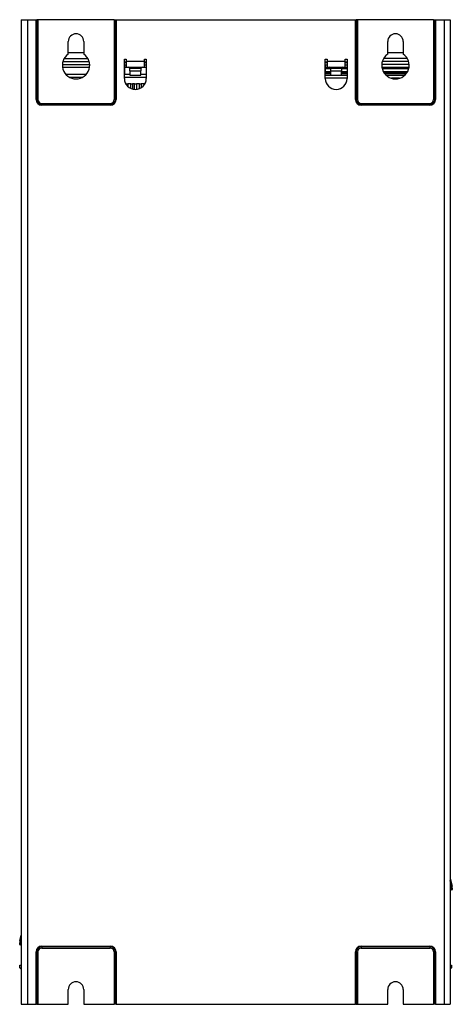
# Model space of a CAD drawing. Header units: millimetres. Extents: x 156 to 887, y -58 to 920.
# Tile 66 of 118: x 156 to 274, y 304 to 574. Entities that reach past the tile are written whole.
import ezdxf

# ---------------------------------------------------------------- set-up
doc = ezdxf.new("R2010")
doc.units = ezdxf.units.MM

msp = doc.modelspace()

# ---------------------------------------------------------------- linework, layer by layer
at = {"color": 7, "linetype": 'Continuous', "lineweight": 25}
for p, q in [((156.32, 574.47), (156.32, 304.47)), ((156.32, 574.47), (158.03, 574.47)), ((158.03, 574.47), (158.03, 304.47)), ((158.03, 574.47), (160.36, 574.47)), ((160.36, 552.59), (160.36, 574.47)), ((160.36, 574.47), (160.54, 574.47)), ((160.54, 574.47), (160.54, 552.59)), ((160.89, 574.47), (160.54, 574.47)), ((160.89, 574.47), (160.89, 552.59)), ((181.76, 574.47), (160.89, 574.47)), ((181.76, 574.47), (181.76, 552.59)), ((181.76, 574.47), (182.11, 574.47)), ((182.11, 552.59), (182.11, 574.47)), ((182.11, 574.47), (182.29, 574.47)), ((182.29, 574.47), (182.29, 552.59)), ((182.29, 574.47), (247.86, 574.47)), ((247.86, 552.59), (247.86, 574.47)), ((247.86, 574.47), (248.04, 574.47)), ((248.04, 574.47), (248.04, 552.59)), ((248.39, 574.47), (248.04, 574.47)), ((248.39, 574.47), (248.39, 552.59)), ((269.26, 574.47), (248.39, 574.47)), ((269.26, 574.47), (269.26, 552.59)), ((269.26, 574.47), (269.61, 574.47)), ((269.61, 552.59), (269.61, 574.47)), ((269.61, 574.47), (269.79, 574.47)), ((269.79, 574.47), (269.79, 552.59)), ((269.79, 574.47), (272.12, 574.47)), ((272.12, 574.47), (272.12, 304.47)), ((272.12, 574.47), (273.82, 574.47)), ((273.82, 574.47), (273.82, 304.47)), ((169.2, 565.06), (169.2, 568.47)), ((173.45, 568.47), (173.45, 565.06)), ((256.7, 565.06), (256.7, 568.47)), ((260.95, 568.47), (260.95, 565.06)), ((173.45, 565.36), (169.2, 565.36)), ((260.95, 565.36), (256.7, 565.36)), ((167.58, 562.17), (175.07, 562.17)), ((167.71, 562.97), (174.94, 562.97)), ((167.72, 563.02), (174.92, 563.02)), ((168.06, 563.82), (174.59, 563.82)), ((184.57, 563.67), (185.07, 563.67)), ((184.57, 558.34), (184.57, 563.67)), ((184.59, 563.6), (185.07, 563.6)), ((184.59, 562.02), (184.59, 563.6)), ((184.59, 562.9), (185.07, 562.9)), ((184.59, 562.75), (185.07, 562.75)), ((184.59, 562.05), (185.07, 562.05)), ((184.59, 562.02), (184.59, 559.52)), ((185.07, 563.67), (185.07, 563.12)), ((185.07, 563.12), (190.07, 563.12)), ((185.07, 563.12), (185.07, 561.42)), ((190.07, 563.67), (190.57, 563.67)), ((190.07, 563.12), (190.07, 563.67)), ((190.07, 563.6), (190.57, 563.6)), ((190.07, 561.42), (190.07, 563.12)), ((190.07, 562.9), (190.57, 562.9)), ((190.07, 562.75), (190.57, 562.75)), ((190.07, 562.05), (190.57, 562.05)), ((190.57, 563.67), (190.57, 558.34)), ((239.57, 563.67), (240.07, 563.67)), ((239.57, 558.34), (239.57, 563.67)), ((239.59, 563.6), (240.07, 563.6)), ((239.59, 562.02), (239.59, 563.6)), ((239.59, 562.9), (240.07, 562.9)), ((239.59, 562.75), (240.07, 562.75)), ((239.59, 562.05), (240.07, 562.05)), ((239.59, 562.02), (239.59, 559.52)), ((240.07, 563.67), (240.07, 563.12)), ((240.07, 563.12), (245.07, 563.12)), ((240.07, 563.12), (240.07, 561.42)), ((245.07, 563.67), (245.57, 563.67)), ((245.07, 563.12), (245.07, 563.67)), ((245.07, 563.6), (245.57, 563.6)), ((245.07, 561.42), (245.07, 563.12)), ((245.07, 562.9), (245.57, 562.9)), ((245.07, 562.75), (245.57, 562.75)), ((245.07, 562.05), (245.57, 562.05)), ((245.57, 563.67), (245.57, 558.34)), ((262.57, 562.17), (255.08, 562.17)), ((262.44, 562.97), (255.21, 562.97)), ((262.42, 563.02), (255.22, 563.02)), ((262.09, 563.82), (255.56, 563.82)), ((175.03, 561.38), (167.62, 561.38)), ((168.49, 559.52), (174.16, 559.52)), ((184.59, 559.52), (184.57, 559.52)), ((185.88, 561.38), (184.59, 561.38)), ((184.59, 559.52), (186.07, 559.52)), ((185.07, 561.42), (190.07, 561.42)), ((186, 561.17), (186, 560.41)), ((186, 560.41), (189.15, 560.41)), ((186.07, 560.41), (186.07, 559.28)), ((186.07, 559.28), (189.07, 559.28)), ((189.07, 559.28), (189.07, 560.41)), ((189.07, 559.52), (190.57, 559.52)), ((189.15, 560.41), (189.15, 561.17)), ((190.57, 561.38), (189.27, 561.38)), ((239.59, 559.52), (239.57, 559.52)), ((245.57, 559.14), (239.57, 559.14)), ((240.88, 561.38), (239.59, 561.38)), ((241, 561.02), (239.59, 561.02)), ((241.07, 560.17), (239.59, 560.17)), ((241.07, 559.86), (239.59, 559.86)), ((240.07, 561.42), (245.07, 561.42)), ((241, 561.17), (241, 560.41)), ((241, 560.41), (244.15, 560.41)), ((241.07, 560.41), (241.07, 559.28)), ((241.07, 559.28), (244.07, 559.28)), ((244.07, 559.28), (244.07, 560.41)), ((245.57, 560.17), (244.07, 560.17)), ((245.57, 559.86), (244.07, 559.86)), ((244.15, 560.41), (244.15, 561.17)), ((245.57, 561.02), (244.15, 561.02)), ((245.57, 561.38), (244.27, 561.38)), ((262.53, 561.38), (255.12, 561.38)), ((262.45, 561.02), (255.2, 561.02)), ((262.11, 560.17), (255.54, 560.17)), ((261.93, 559.86), (255.72, 559.86)), ((261.29, 559.14), (256.36, 559.14)), ((169.54, 558.67), (173.11, 558.67)), ((184.57, 558.67), (190.57, 558.67)), ((184.99, 556.86), (184.97, 556.86)), ((184.99, 556.86), (185.49, 556.86)), ((186.32, 556.86), (185.49, 556.86)), ((186.32, 556.86), (186.82, 556.86)), ((187.34, 556.86), (186.82, 556.86)), ((187.34, 556.86), (187.84, 556.86)), ((188.67, 556.86), (187.84, 556.86)), ((188.67, 556.86), (189.17, 556.86)), ((190.18, 556.86), (189.17, 556.86)), ((245.57, 558.39), (239.57, 558.39)), ((259.94, 558.39), (257.71, 558.39)), ((160.36, 552.59), (160.54, 552.59)), ((160.54, 552.59), (160.89, 552.59)), ((161.95, 551.18), (161.95, 551.53)), ((161.95, 551.53), (180.7, 551.53)), ((161.95, 551.18), (180.7, 551.18)), ((161.95, 551), (161.95, 551.18)), ((180.7, 551), (161.95, 551)), ((180.7, 551.18), (180.7, 551.53)), ((180.7, 551), (180.7, 551.18)), ((182.11, 552.59), (181.76, 552.59)), ((182.29, 552.59), (182.11, 552.59)), ((247.86, 552.59), (248.04, 552.59)), ((248.04, 552.59), (248.39, 552.59)), ((249.45, 551.18), (249.45, 551.53)), ((249.45, 551.53), (268.2, 551.53)), ((249.45, 551.18), (268.2, 551.18)), ((249.45, 551), (249.45, 551.18)), ((268.2, 551), (249.45, 551)), ((268.2, 551.18), (268.2, 551.53)), ((268.2, 551), (268.2, 551.18)), ((269.61, 552.59), (269.26, 552.59)), ((269.79, 552.59), (269.61, 552.59)), ((273.82, 338.96), (274.32, 336.91)), ((274.26, 335.82), (273.82, 335.82)), ((274.32, 336.91), (274.2, 336.89)), ((274.26, 336.22), (274.26, 336.31)), ((274.26, 336.31), (274.39, 336.31)), ((274.26, 335.82), (274.26, 336.22)), ((274.26, 336.22), (274.39, 336.22)), ((274.39, 336.22), (274.38, 335.94)), ((274.39, 336.31), (274.39, 336.22)), ((155.89, 321.14), (155.89, 321.33)), ((155.89, 321.33), (156.02, 321.33)), ((155.96, 321.94), (156.32, 323.44)), ((155.96, 321.94), (156.08, 321.91)), ((156.02, 321.33), (156.02, 321.14)), ((155.9, 320.86), (155.89, 321.14)), ((155.89, 321.14), (156.02, 321.14)), ((156.02, 321.14), (156.02, 320.74)), ((156.32, 320.74), (156.02, 320.74)), ((160.36, 304.47), (160.36, 318.84)), ((160.54, 318.84), (160.36, 318.84)), ((160.54, 318.84), (160.89, 318.84)), ((160.54, 318.84), (160.54, 304.47)), ((160.89, 318.84), (160.89, 304.47)), ((161.95, 320.26), (161.95, 320.43)), ((161.95, 320.43), (180.7, 320.43)), ((161.95, 320.26), (161.95, 319.9)), ((180.7, 320.26), (161.95, 320.26)), ((161.95, 319.9), (180.7, 319.9)), ((180.7, 320.26), (180.7, 320.43)), ((180.7, 320.26), (180.7, 319.9)), ((181.76, 318.84), (181.76, 304.47)), ((182.11, 318.84), (181.76, 318.84)), ((182.11, 304.47), (182.11, 318.84)), ((182.11, 318.84), (182.29, 318.84)), ((182.29, 318.84), (182.29, 304.47)), ((247.86, 304.47), (247.86, 318.84)), ((248.04, 318.84), (247.86, 318.84)), ((248.04, 318.84), (248.39, 318.84)), ((248.04, 318.84), (248.04, 304.47)), ((248.39, 318.84), (248.39, 304.47)), ((249.45, 320.26), (249.45, 320.43)), ((249.45, 320.43), (268.2, 320.43)), ((249.45, 320.26), (249.45, 319.9)), ((268.2, 320.26), (249.45, 320.26)), ((249.45, 319.9), (268.2, 319.9)), ((268.2, 320.26), (268.2, 320.43)), ((268.2, 320.26), (268.2, 319.9)), ((269.26, 318.84), (269.26, 304.47)), ((269.61, 318.84), (269.26, 318.84)), ((269.61, 304.47), (269.61, 318.84)), ((269.61, 318.84), (269.79, 318.84)), ((269.79, 318.84), (269.79, 304.47)), ((155.94, 315.22), (156.32, 315.22)), ((155.94, 314.47), (155.94, 315.22)), ((155.94, 314.47), (156.32, 314.47)), ((155.94, 314.47), (156.32, 314.09)), ((273.82, 315.22), (274.21, 315.22)), ((273.82, 314.47), (274.21, 314.47)), ((274.21, 314.47), (273.82, 314.09)), ((274.21, 315.22), (274.21, 314.47)), ((169.17, 304.47), (169.17, 308.5)), ((173.45, 308.5), (173.45, 304.47)), ((256.71, 304.47), (256.71, 308.5)), ((260.96, 308.5), (260.96, 304.47)), ((156.32, 304.47), (158.03, 304.47)), ((158.03, 304.47), (160.36, 304.47)), ((160.54, 304.47), (160.36, 304.47)), ((160.54, 304.47), (160.89, 304.47)), ((160.89, 304.47), (169.17, 304.47)), ((173.45, 304.47), (181.76, 304.47)), ((182.11, 304.47), (181.76, 304.47)), ((182.29, 304.47), (182.11, 304.47)), ((182.29, 304.47), (247.86, 304.47)), ((248.04, 304.47), (247.86, 304.47)), ((248.04, 304.47), (248.39, 304.47)), ((248.39, 304.47), (256.71, 304.47)), ((260.96, 304.47), (269.26, 304.47)), ((269.61, 304.47), (269.26, 304.47)), ((269.79, 304.47), (269.61, 304.47)), ((269.79, 304.47), (272.12, 304.47)), ((272.12, 304.47), (273.82, 304.47))]:
    msp.add_line(p, q, dxfattribs=at)
at = {"color": 8, "linetype": 'Continuous', "lineweight": 25}
for p, q in [((184.57, 562.02), (184.59, 562.02)), ((239.57, 562.02), (239.59, 562.02)), ((186, 561.17), (189.15, 561.17)), ((241.07, 559.64), (239.59, 559.64)), ((241, 561.17), (244.15, 561.17)), ((245.57, 559.64), (244.07, 559.64)), ((261.76, 559.64), (255.89, 559.64)), ((184.99, 556.82), (184.99, 556.86)), ((185.49, 556.86), (185.49, 556.19)), ((186.32, 555.62), (186.32, 556.86)), ((186.82, 556.86), (186.82, 555.44)), ((187.34, 555.35), (187.34, 556.86)), ((187.84, 556.86), (187.84, 555.35)), ((188.67, 555.55), (188.67, 556.86)), ((189.17, 556.86), (189.17, 555.8)), ((274.2, 336.89), (273.82, 338.43)), ((273.82, 336.22), (274.26, 336.22)), ((156.32, 322.91), (156.08, 321.91)), ((156.02, 321.14), (156.32, 321.14))]:
    msp.add_line(p, q, dxfattribs=at)
at = {"color": 7, "linetype": 'Continuous', "lineweight": 25}
for centre, radius, start, end in [((171.32, 568.47), 2.12, 0, 180), ((258.82, 568.47), 2.12, 0, 180), ((171.32, 561.97), 3.75, 124.5181, 55.4819), ((258.82, 561.97), 3.75, 124.5181, 55.4819), ((185.75, 561.17), 0.25, 0, 90), ((189.4, 561.17), 0.25, 90, 180), ((240.75, 561.17), 0.25, 0, 90), ((244.4, 561.17), 0.25, 90, 180), ((187.57, 558.34), 3, 180, 0), ((242.57, 558.34), 3, 180, 360), ((161.95, 552.59), 1.59, 180, 270), ((161.95, 552.59), 1.41, 180, 270), ((161.95, 552.59), 1.06, 180, 270), ((180.7, 552.59), 1.06, 270, 0), ((180.7, 552.59), 1.41, 270, 0), ((180.7, 552.59), 1.59, 270, 0), ((249.45, 552.59), 1.59, 180, 270), ((249.45, 552.59), 1.41, 180, 270), ((249.45, 552.59), 1.06, 180, 270), ((268.2, 552.59), 1.06, 270, 0), ((268.2, 552.59), 1.41, 270, 0), ((268.2, 552.59), 1.59, 270, 0), ((271.89, 336.33), 2.38, 359.5, 13.5362), ((274.26, 335.94), 0.125, 269.5, 359.5), ((271.89, 336.33), 2.5, 359.5, 13.5362), ((158.39, 321.35), 2.5, 166.4638, 180.5), ((158.39, 321.35), 2.37, 166.4638, 180.5), ((156.02, 320.86), 0.125, 180.5, 270.5), ((161.95, 318.84), 1.59, 90, 180), ((161.95, 318.84), 1.41, 90, 180), ((161.95, 318.84), 1.06, 90, 180), ((180.7, 318.84), 1.59, 0, 90), ((180.7, 318.84), 1.41, 0, 90), ((180.7, 318.84), 1.06, 0, 90), ((249.45, 318.84), 1.59, 90, 180), ((249.45, 318.84), 1.41, 90, 180), ((249.45, 318.84), 1.06, 90, 180), ((268.2, 318.84), 1.59, 0, 90), ((268.2, 318.84), 1.41, 0, 90), ((268.2, 318.84), 1.06, 0, 90), ((171.31, 308.5), 2.14, 0, 180), ((258.83, 308.5), 2.13, 0, 180)]:
    msp.add_arc(centre, radius, start, end, dxfattribs=at)

doc.saveas('drawing.dxf')
